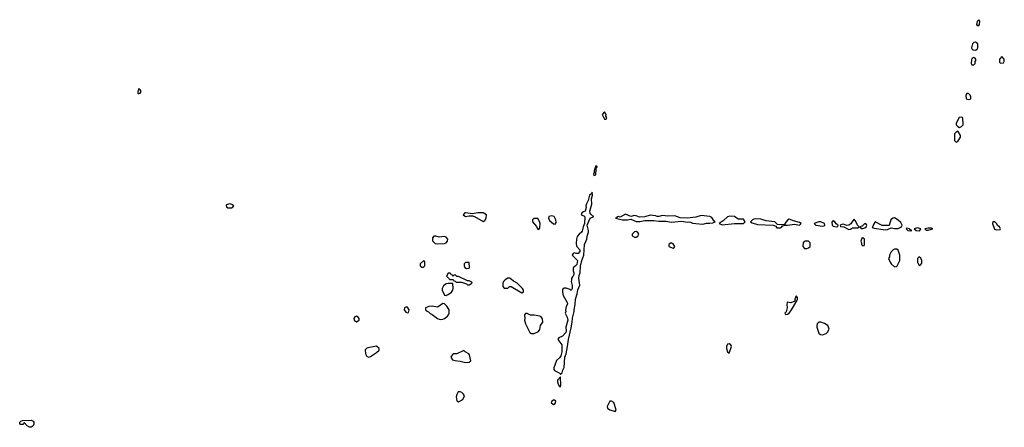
# Model space of a CAD drawing. Header units: inches. Extents: x 2701323 to 2964515, y 494916 to 722124.
# Tile 157 of 256: x 2737598 to 2748798, y 703953 to 708586. Entities that reach past the tile are written whole.
import ezdxf

# ---------------------------------------------------------------- set-up
doc = ezdxf.new("R2010")
doc.units = ezdxf.units.IN
doc.header["$MEASUREMENT"] = 0
doc.layers.add('C7730', color=7, linetype='Continuous')
doc.layers.add('C7740', color=7, linetype='Continuous')

msp = doc.modelspace()

# ---------------------------------------------------------------- linework, layer by layer
at = {"layer": 'C7730', "color": 2}
for points, elevation in [([(2738950, 707802), (2738941, 707770), (2738941, 707750), (2738950, 707743), (2738970, 707751), (2738979, 707770), (2738970, 707789)], 14), ([(2737710, 703953), (2737684, 703970), (2737650, 704006), (2737642, 703990), (2737634, 703986), (2737610, 703984), (2737598, 703990), (2737598, 704010), (2737610, 704022), (2737630, 704032), (2737730, 704034), (2737750, 704022), (2737758, 704010), (2737759, 703990), (2737750, 703969), (2737730, 703953)], 10)]:
    msp.add_lwpolyline(points, close=True, dxfattribs=dict(at, elevation=elevation))
at = {"layer": 'C7730', "color": 2, "elevation": 14}
msp.add_lwpolyline([(2740000, 706489), (2739990, 706492), (2739974, 706490), (2739950, 706482), (2739946, 706474), (2739950, 706458), (2739966, 706446), (2740000, 706446)], dxfattribs=at)
at = {"layer": 'C7740', "color": 2, "elevation": 14}
for points in [[(2748510, 708586), (2748490, 708566), (2748482, 708530), (2748490, 708522), (2748510, 708522), (2748515, 708530), (2748518, 708570)], [(2748470, 708329), (2748452, 708328), (2748438, 708310), (2748425, 708265), (2748432, 708250), (2748442, 708242), (2748470, 708238), (2748488, 708250), (2748495, 708265), (2748495, 708310), (2748483, 708323)], [(2748450, 708158), (2748430, 708146), (2748425, 708130), (2748422, 708090), (2748430, 708074), (2748450, 708074), (2748466, 708090), (2748468, 708112), (2748478, 708130), (2748466, 708150)], [(2748770, 708166), (2748744, 708136), (2748744, 708104), (2748753, 708093), (2748790, 708094), (2748798, 708110), (2748796, 708136)], [(2748390, 707748), (2748370, 707746), (2748362, 707730), (2748365, 707685), (2748390, 707678), (2748410, 707682), (2748418, 707690), (2748418, 707710), (2748408, 707730)], [(2744250, 707538), (2744222, 707510), (2744250, 707454), (2744270, 707454), (2744278, 707470), (2744266, 707490), (2744268, 707510)], [(2748310, 707478), (2748285, 707475), (2748251, 707410), (2748252, 707390), (2748271, 707371), (2748290, 707362), (2748310, 707371), (2748329, 707390), (2748326, 707470)], [(2748270, 707318), (2748250, 707308), (2748232, 707290), (2748233, 707213), (2748250, 707194), (2748270, 707202), (2748298, 707250), (2748298, 707270), (2748275, 707315)], [(2744150, 706926), (2744134, 706870), (2744134, 706850), (2744125, 706830), (2744130, 706814), (2744150, 706822), (2744154, 706886), (2744158, 706902), (2744166, 706910), (2744162, 706922)], [(2744110, 706626), (2744097, 706603), (2744078, 706590), (2744066, 706530), (2744045, 706495), (2744039, 706470), (2744041, 706450), (2744031, 706409), (2744010, 706404), (2743991, 706390), (2743986, 706370), (2744015, 706355), (2744025, 706345), (2744023, 706270), (2744008, 706232), (2743998, 706182), (2743990, 706170), (2743961, 706150), (2743940, 706120), (2743931, 706090), (2743926, 706046), (2743931, 706011), (2743971, 705971), (2743971, 705950), (2743950, 705929), (2743929, 705929), (2743910, 705935), (2743894, 705930), (2743882, 705910), (2743942, 705850), (2743935, 705805), (2743917, 705783), (2743893, 705767), (2743892, 705730), (2743902, 705710), (2743902, 705690), (2743890, 705666), (2743874, 705650), (2743873, 705627), (2743872, 705610), (2743884, 705564), (2743882, 705530), (2743870, 705508), (2743859, 705519), (2743815, 705535), (2743790, 705535), (2743777, 705523), (2743771, 705510), (2743771, 705490), (2743781, 705450), (2743826, 705370), (2743831, 705351), (2743814, 705326), (2743806, 705290), (2743811, 705269), (2743802, 705250), (2743825, 705205), (2743833, 705170), (2743811, 705090), (2743815, 705050), (2743811, 705029), (2743771, 704989), (2743731, 704970), (2743718, 704950), (2743766, 704890), (2743763, 704810), (2743755, 704765), (2743738, 704742), (2743706, 704714), (2743672, 704630), (2743672, 704610), (2743680, 704600), (2743720, 704580), (2743744, 704564), (2743750, 704554), (2743770, 704574), (2743777, 704603), (2743790, 704634), (2743799, 704750), (2743813, 704790), (2743831, 704870), (2743840, 704950), (2743870, 705082), (2743883, 705150), (2743886, 705194), (2743905, 705270), (2743904, 705290), (2743917, 705350), (2743920, 705410), (2743939, 705470), (2743946, 705514), (2743970, 705570), (2743960, 705650), (2743963, 705677), (2743975, 705710), (2743977, 705783), (2743992, 705850), (2744016, 705910), (2744022, 706030), (2744049, 706090), (2744054, 706126), (2744067, 706170), (2744067, 706190), (2744054, 706250), (2744089, 706331), (2744128, 706350), (2744115, 706355), (2744094, 706374), (2744087, 706387), (2744084, 706410), (2744105, 706490), (2744104, 706550), (2744113, 706593)], [(2742670, 706392), (2742662, 706390), (2742642, 706370), (2742670, 706351), (2742710, 706356), (2742750, 706356), (2742770, 706351), (2742870, 706292), (2742890, 706302), (2742904, 706330), (2742909, 706370), (2742870, 706389), (2742811, 706389), (2742750, 706381)], [(2743490, 706328), (2743450, 706328), (2743432, 706310), (2743432, 706290), (2743475, 706235), (2743490, 706202), (2743510, 706214), (2743514, 706226), (2743517, 706270), (2743512, 706292)], [(2743650, 706355), (2743616, 706350), (2743615, 706330), (2743625, 706305), (2743670, 706267), (2743690, 706262), (2743699, 706281), (2743697, 706310), (2743677, 706350)], [(2744490, 706377), (2744430, 706342), (2744410, 706348), (2744393, 706347), (2744385, 706335), (2744374, 706330), (2744451, 706311), (2744510, 706311), (2744550, 706318), (2744610, 706291), (2744651, 706291), (2744710, 706304), (2744770, 706305), (2744810, 706305), (2744870, 706296), (2744950, 706296), (2745010, 706286), (2745130, 706296), (2745190, 706283), (2745210, 706287), (2745230, 706284), (2745250, 706275), (2745288, 706268), (2745370, 706262), (2745410, 706275), (2745450, 706274), (2745481, 706279), (2745508, 706290), (2745496, 706296), (2745470, 706336), (2745450, 706349), (2745350, 706361), (2745290, 706343), (2745190, 706329), (2745110, 706334), (2745050, 706358), (2744970, 706353), (2744910, 706359), (2744870, 706349), (2744850, 706349), (2744830, 706356), (2744770, 706363), (2744710, 706345), (2744650, 706343), (2744610, 706357), (2744590, 706359), (2744550, 706348)], [(2745675, 706354), (2745650, 706347), (2745600, 706299), (2745554, 706270), (2745590, 706256), (2745730, 706271), (2745810, 706268), (2745830, 706271), (2745849, 706290), (2745830, 706319), (2745770, 706319), (2745730, 706349)], [(2745970, 706322), (2745950, 706319), (2745932, 706310), (2745912, 706290), (2745930, 706278), (2745990, 706258), (2746170, 706252), (2746198, 706238), (2746210, 706222), (2746250, 706222), (2746266, 706230), (2746276, 706244), (2746306, 706250), (2746302, 706258), (2746312, 706252), (2746330, 706251), (2746410, 706261), (2746470, 706252), (2746488, 706270), (2746470, 706282), (2746399, 706299), (2746350, 706317), (2746330, 706309), (2746302, 706270), (2746300, 706260), (2746270, 706255), (2746218, 706258), (2746186, 706290), (2746090, 706301), (2746030, 706318)], [(2746710, 706289), (2746690, 706289), (2746634, 706270), (2746654, 706250), (2746730, 706238), (2746750, 706242), (2746758, 706250), (2746754, 706270)], [(2746850, 706299), (2746844, 706296), (2746837, 706283), (2746838, 706250), (2746850, 706241), (2746890, 706232), (2746906, 706234), (2746908, 706250), (2746886, 706266), (2746870, 706289)], [(2747090, 706318), (2747070, 706298), (2747054, 706266), (2747031, 706249), (2747008, 706248), (2746970, 706262), (2746950, 706259), (2746932, 706250), (2746934, 706234), (2746972, 706232), (2747030, 706203), (2747050, 706207), (2747070, 706221), (2747130, 706222), (2747146, 706230), (2747130, 706246), (2747103, 706303)], [(2747550, 706334), (2747530, 706329), (2747507, 706310), (2747490, 706246), (2747410, 706248), (2747330, 706288), (2747310, 706258), (2747304, 706236), (2747294, 706230), (2747302, 706222), (2747318, 706218), (2747420, 706200), (2747450, 706198), (2747470, 706202), (2747510, 706222), (2747550, 706211), (2747590, 706211), (2747628, 706230), (2747638, 706250), (2747620, 706280), (2747590, 706309)], [(2748667, 706290), (2748662, 706270), (2748685, 706205), (2748710, 706196), (2748750, 706202), (2748755, 706210), (2748742, 706230), (2748724, 706244), (2748709, 706270), (2748690, 706289)], [(2744610, 706177), (2744590, 706176), (2744566, 706150), (2744566, 706130), (2744590, 706116), (2744610, 706116), (2744630, 706126), (2744639, 706150), (2744630, 706169)], [(2747210, 706268), (2747182, 706238), (2747154, 706230), (2747170, 706214), (2747190, 706214), (2747210, 706222), (2747226, 706230), (2747235, 706245), (2747230, 706258)], [(2747684, 706216), (2747682, 706210), (2747702, 706190), (2747730, 706185), (2747746, 706190), (2747722, 706202), (2747718, 706210)], [(2747810, 706221), (2747774, 706210), (2747794, 706190), (2747830, 706187), (2747838, 706190), (2747848, 706210)], [(2747970, 706218), (2747930, 706218), (2747894, 706210), (2747910, 706194), (2747930, 706194), (2747970, 706205), (2747986, 706210)], [(2742330, 706126), (2742310, 706126), (2742293, 706107), (2742293, 706073), (2742324, 706044), (2742350, 706038), (2742430, 706041), (2742450, 706051), (2742464, 706070), (2742469, 706090), (2742450, 706113), (2742430, 706121), (2742370, 706115)], [(2745010, 706048), (2744982, 706030), (2744982, 706010), (2745030, 705991), (2745042, 705998), (2745049, 706010), (2745030, 706039)], [(2746532, 706068), (2746511, 706049), (2746505, 706010), (2746526, 705986), (2746550, 705985), (2746570, 705992), (2746588, 706010), (2746588, 706050), (2746570, 706068)], [(2747190, 706106), (2747178, 706102), (2747165, 706070), (2747174, 706050), (2747174, 706030), (2747190, 706014), (2747202, 706018), (2747206, 706030), (2747208, 706070), (2747206, 706090)], [(2747550, 705978), (2747534, 705970), (2747510, 705946), (2747492, 705910), (2747492, 705890), (2747482, 705870), (2747498, 705830), (2747511, 705810), (2747550, 705778), (2747570, 705782), (2747578, 705790), (2747608, 705850), (2747608, 705910), (2747590, 705966), (2747576, 705976)], [(2742190, 705846), (2742154, 705810), (2742154, 705790), (2742170, 705774), (2742190, 705774), (2742206, 705790), (2742206, 705830), (2742202, 705842)], [(2742670, 705828), (2742652, 705810), (2742652, 705790), (2742662, 705770), (2742680, 705760), (2742710, 705762), (2742715, 705770), (2742710, 705826)], [(2747830, 705889), (2747811, 705870), (2747811, 705830), (2747830, 705794), (2747850, 705802), (2747860, 705820), (2747859, 705850), (2747850, 705875)], [(2742490, 705706), (2742470, 705706), (2742454, 705670), (2742490, 705634), (2742530, 705634), (2742538, 705618), (2742553, 705613), (2742562, 705602), (2742624, 705604), (2742682, 705582), (2742690, 705574), (2742710, 705574), (2742730, 705582), (2742746, 705590), (2742742, 705602), (2742710, 705618), (2742690, 705618), (2742590, 705666), (2742570, 705666), (2742550, 705686), (2742538, 705682), (2742530, 705666), (2742522, 705682), (2742507, 705687), (2742502, 705702)], [(2743170, 705648), (2743150, 705648), (2743122, 705630), (2743102, 705610), (2743092, 705590), (2743093, 705553), (2743110, 705534), (2743150, 705534), (2743168, 705552), (2743190, 705552), (2743310, 705482), (2743327, 705493), (2743328, 705510), (2743318, 705530), (2743258, 705590), (2743215, 705615), (2743190, 705638)], [(2742470, 705589), (2742450, 705584), (2742420, 705560), (2742402, 705530), (2742402, 705510), (2742430, 705454), (2742450, 705452), (2742470, 705462), (2742509, 705490), (2742524, 705510), (2742529, 705530), (2742526, 705586)], [(2746430, 705446), (2746414, 705410), (2746414, 705386), (2746371, 705369), (2746330, 705374), (2746327, 705370), (2746323, 705350), (2746327, 705310), (2746324, 705296), (2746316, 705264), (2746302, 705250), (2746310, 705234), (2746330, 705238), (2746350, 705252), (2746379, 705290), (2746438, 705390), (2746446, 705410), (2746446, 705430)], [(2742010, 705318), (2741990, 705318), (2741974, 705310), (2741972, 705290), (2741990, 705262), (2742010, 705254), (2742022, 705258), (2742028, 705290)], [(2742410, 705362), (2742371, 705329), (2742350, 705319), (2742290, 705329), (2742252, 705328), (2742214, 705310), (2742214, 705290), (2742232, 705272), (2742250, 705265), (2742268, 705248), (2742290, 705236), (2742350, 705191), (2742370, 705181), (2742390, 705179), (2742410, 705183), (2742430, 705191), (2742463, 705217), (2742475, 705230), (2742484, 705250), (2742482, 705290), (2742458, 705330), (2742430, 705358)], [(2741430, 705218), (2741410, 705208), (2741398, 705190), (2741402, 705170), (2741430, 705152), (2741450, 705162), (2741458, 705170), (2741458, 705190), (2741450, 705206)], [(2743370, 705248), (2743353, 705247), (2743342, 705230), (2743345, 705190), (2743341, 705170), (2743351, 705130), (2743402, 705030), (2743420, 705020), (2743450, 705021), (2743498, 705042), (2743516, 705064), (2743524, 705110), (2743549, 705150), (2743545, 705185), (2743529, 705209), (2743516, 705216), (2743450, 705229), (2743409, 705229)], [(2746710, 705149), (2746690, 705149), (2746671, 705129), (2746665, 705110), (2746667, 705090), (2746690, 705022), (2746707, 705007), (2746730, 705006), (2746770, 705018), (2746786, 705034), (2746804, 705070), (2746799, 705090), (2746789, 705110), (2746752, 705132)], [(2741656, 704876), (2741558, 704858), (2741546, 704854), (2741527, 704833), (2741531, 704790), (2741544, 704764), (2741550, 704758), (2741570, 704751), (2741590, 704758), (2741658, 704802), (2741686, 704830), (2741686, 704850)], [(2742650, 704826), (2742570, 704789), (2742530, 704788), (2742520, 704780), (2742502, 704750), (2742521, 704721), (2742550, 704711), (2742610, 704706), (2742670, 704691), (2742710, 704692), (2742728, 704710), (2742716, 704776), (2742706, 704790), (2742666, 704810)], [(2745670, 704902), (2745650, 704898), (2745639, 704870), (2745639, 704850), (2745650, 704812), (2745670, 704794), (2745694, 704870), (2745689, 704889)], [(2743750, 704526), (2743714, 704490), (2743714, 704470), (2743724, 704444), (2743738, 704418), (2743750, 704414), (2743753, 704430)], [(2742610, 704358), (2742585, 704355), (2742570, 704326), (2742562, 704298), (2742570, 704254), (2742590, 704242), (2742638, 704270), (2742658, 704310), (2742646, 704330), (2742626, 704350)], [(2743670, 704262), (2743652, 704250), (2743642, 704230), (2743670, 704212), (2743690, 704222), (2743698, 704250), (2743680, 704260)], [(2744330, 704249), (2744310, 704249), (2744281, 704190), (2744283, 704170), (2744310, 704151), (2744370, 704131), (2744384, 704150), (2744355, 704235)]]:
    msp.add_lwpolyline(points, close=True, dxfattribs=at)
msp.add_lwpolyline([(2740000, 706446), (2740010, 706446), (2740019, 706450), (2740034, 706470), (2740010, 706486), (2740000, 706489)], dxfattribs=at)

doc.saveas('drawing.dxf')
